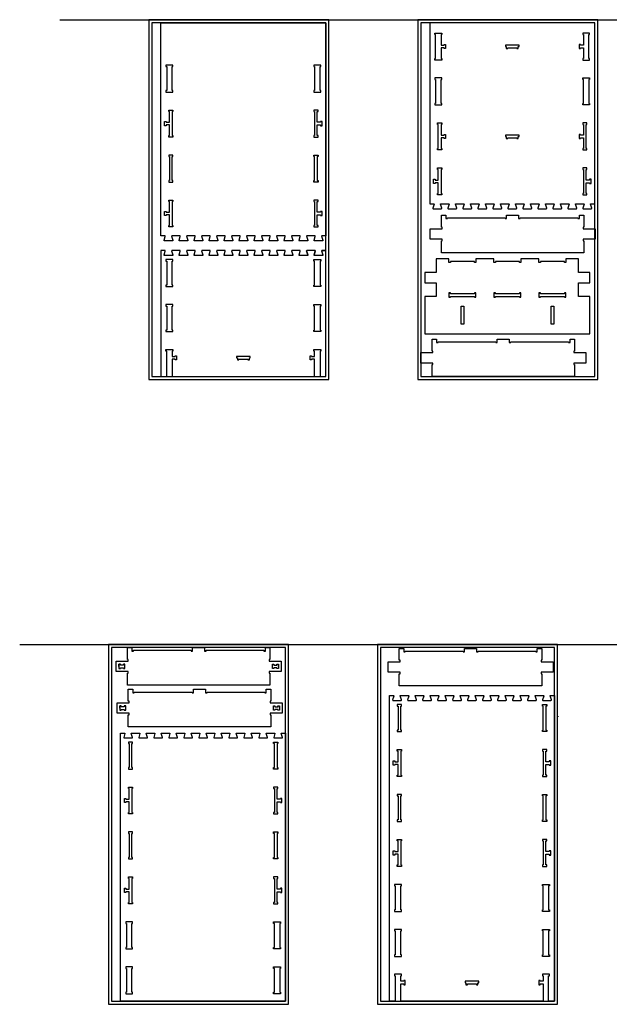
# Model space of a CAD drawing. Header units: inches. Extents: x -1745 to 48028, y -9858 to 20083.
# Tile 1 of 31: x -1745 to 2185, y -7811 to -1241. Entities that reach past the tile are written whole.
import ezdxf

# ---------------------------------------------------------------- set-up
doc = ezdxf.new("R2010")
doc.units = ezdxf.units.IN
doc.header["$MEASUREMENT"] = 0
doc.header["$PDMODE"] = 34
doc.layers.add('6_ANYTOOL_CUTTHROUGH_OUTSI', color=5, linetype='Continuous')

msp = doc.modelspace()

# ---------------------------------------------------------------- linework, layer by layer
for p, q in [((-1476.9, -1241.5), (12862.9, -1241.5)), ((277.6, -1261.5), (295.6, -1261.5)), ((-1745.5, -5410.6), (12594.3, -5410.6)), ((-1084.5, -5555.6), (-1084.5, -5541.6)), ((-1084.5, -5541.6), (-1084.5, -5569.6)), ((-1084.5, -5555.6), (-1084.5, -5569.6)), ((-1044.5, -5569.6), (-1044.5, -5541.6)), ((-60.5, -5569.6), (-60.5, -5541.6)), ((-20.5, -5555.6), (-20.5, -5541.6)), ((-20.5, -5541.6), (-20.5, -5569.6)), ((-20.5, -5555.6), (-20.5, -5569.6)), ((-1078.4, -5833.8), (-1078.4, -5819.8)), ((-1078.4, -5819.8), (-1078.4, -5847.8)), ((-1078.4, -5833.8), (-1078.4, -5847.8)), ((-1038.4, -5847.8), (-1038.4, -5819.8)), ((-54.4, -5847.8), (-54.4, -5819.8)), ((-14.4, -5833.8), (-14.4, -5819.8)), ((-14.4, -5819.8), (-14.4, -5847.8)), ((-14.4, -5833.8), (-14.4, -5847.8)), ((1842.1, -5888.7), (1845.1, -5891.6))]:
    msp.add_line(p, q)
at = {"color": 4}
for points in [[(-884.4, -3641.5), (315.6, -3641.5), (315.6, -1241.5), (-884.4, -1241.5)], [(908.1, -3641.5), (2108.1, -3641.5), (2108.1, -1241.5), (908.1, -1241.5)], [(-864.4, -3621.5), (295.6, -3621.5), (295.6, -1261.5), (-864.4, -1261.5)], [(928.1, -3621.5), (2088.1, -3621.5), (2088.1, -1261.5), (928.1, -1261.5)], [(-1153, -7810.6), (47, -7810.6), (47, -5410.6), (-1153, -5410.6)], [(-1133, -7790.6), (27, -7790.6), (27, -5430.6), (-1133, -5430.6)], [(639.5, -7810.6), (1839.5, -7810.6), (1839.5, -5410.6), (639.5, -5410.6)], [(659.5, -7790.6), (1819.5, -7790.6), (1819.5, -5430.6), (659.5, -5430.6)]]:
    msp.add_lwpolyline(points, close=True, dxfattribs=at)
for points in [[(-804.4, -2683.7), (-804.4, -1423.7), (-804.4, -1261.5), (295.6, -1261.5), (295.6, -1423.7), (295.6, -2683.7), (269.1, -2683.7), (267.5, -2684.1), (266.8, -2685.9), (275, -2712.7), (275.1, -2713.9), (274.6, -2715.1), (272.4, -2716.2), (219.1, -2716.2), (217.9, -2715.9), (216.9, -2715.1), (216.5, -2712.7), (224.5, -2686.6), (224.6, -2685), (223.1, -2683.7), (169.1, -2683.7), (167.5, -2684.1), (166.8, -2685.9), (175, -2712.7), (175.1, -2713.9), (174.6, -2715.1), (173.6, -2715.9), (172.4, -2716.2), (119.1, -2716.2), (117.9, -2715.9), (116.9, -2715.1), (116.4, -2713.9), (116.5, -2712.7), (124.5, -2686.6), (124.6, -2685), (123.1, -2683.7), (69.1, -2683.7), (67.5, -2684.1), (66.8, -2685.9), (75, -2712.7), (75.1, -2713.9), (74.6, -2715.1), (72.4, -2716.2), (19.1, -2716.2), (17.9, -2715.9), (16.9, -2715.1), (16.4, -2713.9), (16.5, -2712.7), (24.5, -2686.6), (24.6, -2685), (23.1, -2683.7), (-30.9, -2683.7), (-32.5, -2684.1), (-33.2, -2685.9), (-25, -2712.7), (-24.9, -2713.9), (-25.4, -2715.1), (-27.6, -2716.2), (-80.9, -2716.2), (-82.1, -2715.9), (-83.1, -2715.1), (-83.5, -2712.7), (-75.5, -2686.6), (-75.4, -2685), (-76.9, -2683.7), (-130.9, -2683.7), (-132.5, -2684.1), (-133.2, -2685.9), (-125, -2712.7), (-124.9, -2713.9), (-125.4, -2715.1), (-127.6, -2716.2), (-180.9, -2716.2), (-182.1, -2715.9), (-183.1, -2715.1), (-183.5, -2712.7), (-175.5, -2686.6), (-175.4, -2685), (-176.9, -2683.7), (-230.9, -2683.7), (-232.5, -2684.1), (-233.2, -2685.9), (-225, -2712.7), (-224.9, -2713.9), (-225.4, -2715.1), (-227.6, -2716.2), (-280.9, -2716.2), (-282.1, -2715.9), (-283.1, -2715.1), (-283.6, -2713.9), (-283.5, -2712.7), (-275.5, -2686.6), (-275.4, -2685), (-276.9, -2683.7), (-304.1, -2683.7), (-330.6, -2683.7), (-332.2, -2684.1), (-333, -2685.9), (-324.8, -2712.7), (-324.7, -2713.9), (-325.2, -2715.1), (-327.4, -2716.2), (-380.6, -2716.2), (-381.9, -2715.9), (-382.9, -2715.1), (-383.3, -2712.7), (-375.2, -2686.6), (-375.1, -2685), (-376.7, -2683.7), (-430.6, -2683.7), (-432.2, -2684.1), (-433, -2685.9), (-424.8, -2712.7), (-424.7, -2713.9), (-425.2, -2715.1), (-426.2, -2715.9), (-427.4, -2716.2), (-480.6, -2716.2), (-481.9, -2715.9), (-482.8, -2715.1), (-483.3, -2713.9), (-483.3, -2712.7), (-475.2, -2686.6), (-475.1, -2685), (-476.7, -2683.7), (-530.6, -2683.7), (-532.2, -2684.1), (-533, -2685.9), (-524.8, -2712.7), (-524.7, -2713.9), (-525.2, -2715.1), (-527.4, -2716.2), (-580.6, -2716.2), (-581.9, -2715.9), (-582.8, -2715.1), (-583.3, -2713.9), (-583.3, -2712.7), (-575.2, -2686.6), (-575.1, -2685), (-576.7, -2683.7), (-630.6, -2683.7), (-632.2, -2684.1), (-633, -2685.9), (-624.8, -2712.7), (-624.7, -2713.9), (-625.2, -2715.1), (-627.4, -2716.2), (-680.6, -2716.2), (-681.9, -2715.9), (-682.8, -2715.1), (-683.3, -2712.7), (-675.2, -2686.6), (-675.1, -2685), (-676.7, -2683.7), (-730.6, -2683.7), (-732.2, -2684.1), (-733, -2685.9), (-724.8, -2712.7), (-724.7, -2713.9), (-725.2, -2715.1), (-727.4, -2716.2), (-780.6, -2716.2), (-781.9, -2715.9), (-782.8, -2715.1), (-783.3, -2712.7), (-775.2, -2686.6), (-775.1, -2685), (-776.7, -2683.7)], [(1083.1, -1410.5), (1083.1, -1405.5), (1093.1, -1405.5), (1093.1, -1433.5), (1083.1, -1433.5), (1083.1, -1428.5), (1063.1, -1428.5), (1063.1, -1499.5), (1068.1, -1499.5), (1068.1, -1509.5), (1022.1, -1509.5), (1022.1, -1499.5), (1027.1, -1499.5), (1027.1, -1339.5), (1022.1, -1339.5), (1022.1, -1329.5), (1068.1, -1329.5), (1068.1, -1339.5), (1063.1, -1339.5), (1063.1, -1410.5)], [(1993.1, -1410.5), (1993.1, -1405.5), (1983.1, -1405.5), (1983.1, -1433.5), (1993.1, -1433.5), (1993.1, -1428.5), (2013.1, -1428.5), (2013.1, -1499.5), (2008.1, -1499.5), (2008.1, -1509.5), (2054.1, -1509.5), (2054.1, -1499.5), (2049.1, -1499.5), (2049.1, -1339.5), (2054.1, -1339.5), (2054.1, -1329.5), (2008.1, -1329.5), (2008.1, -1339.5), (2013.1, -1339.5), (2013.1, -1410.5)], [(1493.1, -1420.5), (1498.1, -1420.5), (1498.1, -1433.5), (1508.1, -1433.5), (1508.1, -1428.5), (1568.1, -1428.5), (1568.1, -1433.5), (1578.1, -1433.5), (1578.1, -1420.5), (1583.1, -1420.5), (1583.1, -1410.5), (1493.1, -1410.5)], [(-724.4, -1723.7), (-724.4, -1713.7), (-729.4, -1713.7), (-729.4, -1553.7), (-724.4, -1553.7), (-724.4, -1543.7), (-770.4, -1543.7), (-770.4, -1553.7), (-765.4, -1553.7), (-765.4, -1713.7), (-770.4, -1713.7), (-770.4, -1723.7)], [(261.6, -1723.7), (261.6, -1713.7), (256.6, -1713.7), (256.6, -1553.7), (261.6, -1553.7), (261.6, -1543.7), (215.6, -1543.7), (215.6, -1553.7), (220.6, -1553.7), (220.6, -1713.7), (215.6, -1713.7), (215.6, -1723.7)], [(1022.1, -1799.5), (1022.1, -1809.5), (1068.1, -1809.5), (1068.1, -1799.5), (1063.1, -1799.5), (1063.1, -1639.5), (1068.1, -1639.5), (1068.1, -1629.5), (1022.1, -1629.5), (1022.1, -1639.5), (1027.1, -1639.5), (1027.1, -1799.5)], [(2054.1, -1799.5), (2054.1, -1809.5), (2008.1, -1809.5), (2008.1, -1799.5), (2013.1, -1799.5), (2013.1, -1639.5), (2008.1, -1639.5), (2008.1, -1629.5), (2054.1, -1629.5), (2054.1, -1639.5), (2049.1, -1639.5), (2049.1, -1799.5)], [(-752.4, -1853.7), (-752.4, -1843.7), (-724.4, -1843.7), (-724.4, -1853.7), (-729.4, -1853.7), (-729.4, -2013.7), (-724.4, -2013.7), (-724.4, -2023.7), (-752.4, -2023.7), (-752.4, -2013.7), (-747.4, -2013.7), (-747.4, -1942.7), (-769.4, -1942.7), (-769.4, -1947.7), (-779.4, -1947.7), (-779.4, -1919.7), (-769.4, -1919.7), (-769.4, -1924.7), (-747.4, -1924.7), (-747.4, -1853.7)], [(243.6, -1853.7), (243.6, -1843.7), (215.6, -1843.7), (215.6, -1853.7), (220.6, -1853.7), (220.6, -2013.7), (215.6, -2013.7), (215.6, -2023.7), (243.6, -2023.7), (243.6, -2013.7), (238.6, -2013.7), (238.6, -1942.7), (260.6, -1942.7), (260.6, -1947.7), (270.6, -1947.7), (270.6, -1919.7), (260.6, -1919.7), (260.6, -1924.7), (238.6, -1924.7), (238.6, -1853.7)], [(1083.1, -2010.5), (1083.1, -2005.5), (1093.1, -2005.5), (1093.1, -2033.5), (1083.1, -2033.5), (1083.1, -2028.5), (1063.1, -2028.5), (1063.1, -2099.5), (1068.1, -2099.5), (1068.1, -2109.5), (1040.1, -2109.5), (1040.1, -2099.5), (1045.1, -2099.5), (1045.1, -1939.5), (1040.1, -1939.5), (1040.1, -1929.5), (1068.1, -1929.5), (1068.1, -1939.5), (1063.1, -1939.5), (1063.1, -2010.5)], [(1993.1, -2010.5), (1993.1, -2005.5), (1983.1, -2005.5), (1983.1, -2033.5), (1993.1, -2033.5), (1993.1, -2028.5), (2013.1, -2028.5), (2013.1, -2099.5), (2008.1, -2099.5), (2008.1, -2109.5), (2036.1, -2109.5), (2036.1, -2099.5), (2031.1, -2099.5), (2031.1, -1939.5), (2036.1, -1939.5), (2036.1, -1929.5), (2008.1, -1929.5), (2008.1, -1939.5), (2013.1, -1939.5), (2013.1, -2010.5)], [(1493.1, -2020.5), (1498.1, -2020.5), (1498.1, -2033.5), (1508.1, -2033.5), (1508.1, -2028.5), (1568.1, -2028.5), (1568.1, -2033.5), (1578.1, -2033.5), (1578.1, -2020.5), (1583.1, -2020.5), (1583.1, -2010.5), (1493.1, -2010.5)], [(-752.4, -2323.7), (-724.4, -2323.7), (-724.4, -2313.7), (-729.4, -2313.7), (-729.4, -2153.7), (-724.4, -2153.7), (-724.4, -2143.7), (-752.4, -2143.7), (-752.4, -2153.7), (-747.4, -2153.7), (-747.4, -2313.7), (-752.4, -2313.7)], [(243.6, -2323.7), (215.6, -2323.7), (215.6, -2313.7), (220.6, -2313.7), (220.6, -2153.7), (215.6, -2153.7), (215.6, -2143.7), (243.6, -2143.7), (243.6, -2153.7), (238.6, -2153.7), (238.6, -2313.7), (243.6, -2313.7)], [(1045.1, -2310.5), (1045.1, -2239.5), (1040.1, -2239.5), (1040.1, -2229.5), (1068.1, -2229.5), (1068.1, -2239.5), (1063.1, -2239.5), (1063.1, -2399.5), (1068.1, -2399.5), (1068.1, -2409.5), (1040.1, -2409.5), (1040.1, -2399.5), (1045.1, -2399.5), (1045.1, -2328.5), (1023.1, -2328.5), (1023.1, -2333.5), (1013.1, -2333.5), (1013.1, -2305.5), (1023.1, -2305.5), (1023.1, -2310.5)], [(2031.1, -2310.5), (2031.1, -2239.5), (2036.1, -2239.5), (2036.1, -2229.5), (2008.1, -2229.5), (2008.1, -2239.5), (2013.1, -2239.5), (2013.1, -2399.5), (2008.1, -2399.5), (2008.1, -2409.5), (2036.1, -2409.5), (2036.1, -2399.5), (2031.1, -2399.5), (2031.1, -2328.5), (2053.1, -2328.5), (2053.1, -2333.5), (2063.1, -2333.5), (2063.1, -2305.5), (2053.1, -2305.5), (2053.1, -2310.5)], [(-752.4, -2453.7), (-752.4, -2443.7), (-724.4, -2443.7), (-724.4, -2453.7), (-729.4, -2453.7), (-729.4, -2613.7), (-724.4, -2613.7), (-724.4, -2623.7), (-752.4, -2623.7), (-752.4, -2613.7), (-747.4, -2613.7), (-747.4, -2542.7), (-769.4, -2542.7), (-769.4, -2547.7), (-779.4, -2547.7), (-779.4, -2519.7), (-769.4, -2519.7), (-769.4, -2524.7), (-747.4, -2524.7), (-747.4, -2453.7)], [(243.6, -2453.7), (243.6, -2443.7), (215.6, -2443.7), (215.6, -2453.7), (220.6, -2453.7), (220.6, -2613.7), (215.6, -2613.7), (215.6, -2623.7), (243.6, -2623.7), (243.6, -2613.7), (238.6, -2613.7), (238.6, -2542.7), (260.6, -2542.7), (260.6, -2547.7), (270.6, -2547.7), (270.6, -2519.7), (260.6, -2519.7), (260.6, -2524.7), (238.6, -2524.7), (238.6, -2453.7)], [(1070.3, -2625.1), (1065.3, -2625.1), (1065.3, -2545.1), (1095.3, -2545.1), (1095.3, -2568.1), (1105.3, -2568.1), (1105.3, -2563.1), (1490.3, -2563.1), (1490.3, -2568.1), (1500.3, -2568.1), (1500.3, -2545.1), (1580.3, -2545.1), (1580.3, -2568.1), (1590.3, -2568.1), (1590.3, -2563.1), (1975.3, -2563.1), (1975.3, -2568.1), (1985.3, -2568.1), (1985.3, -2545.1), (2015.3, -2545.1), (2015.3, -2625.1), (2010.3, -2625.1), (2010.3, -2635.1), (2015.3, -2635.1), (2090.3, -2635.1), (2090.3, -2705.1), (2015.3, -2705.1), (2010.3, -2705.1), (2010.3, -2715.1), (2015.3, -2715.1), (2015.3, -2795.1), (1065.3, -2795.1), (1065.3, -2715.1), (1070.3, -2715.1), (1070.3, -2705.1), (1065.3, -2705.1), (990.3, -2705.1), (990.3, -2635.1), (1065.3, -2635.1), (1070.3, -2635.1)], [(175.1, -2811.7), (174.6, -2812.9), (173.6, -2813.7), (172.4, -2814), (119.1, -2814), (117.9, -2813.7), (116.9, -2812.9), (116.4, -2811.7), (116.5, -2810.5), (124.5, -2784.4), (124.6, -2782.8), (123.1, -2781.5), (69.1, -2781.5), (67.5, -2781.9), (66.8, -2783.7), (75, -2810.5), (75.1, -2811.7), (74.6, -2812.9), (72.4, -2814), (19.1, -2814), (17.9, -2813.7), (16.9, -2812.9), (16.4, -2811.7), (16.5, -2810.5), (24.5, -2784.4), (24.6, -2782.8), (23.1, -2781.5), (-30.9, -2781.5), (-32.5, -2781.9), (-33.2, -2783.7), (-25, -2810.5), (-24.9, -2811.7), (-25.4, -2812.9), (-27.6, -2814), (-80.9, -2814), (-82.1, -2813.7), (-83.1, -2812.9), (-83.5, -2810.5), (-75.5, -2784.4), (-75.4, -2782.8), (-76.9, -2781.5), (-130.9, -2781.5), (-132.5, -2781.9), (-133.2, -2783.7), (-125, -2810.5), (-124.9, -2811.7), (-125.4, -2812.9), (-127.6, -2814), (-180.9, -2814), (-182.1, -2813.7), (-183.1, -2812.9), (-183.5, -2810.5), (-175.5, -2784.4), (-175.4, -2782.8), (-176.9, -2781.5), (-230.9, -2781.5), (-232.5, -2781.9), (-233.2, -2783.7), (-225, -2810.5), (-224.9, -2811.7), (-225.4, -2812.9), (-227.6, -2814), (-280.9, -2814), (-282.1, -2813.7), (-283.1, -2812.9), (-283.6, -2811.7), (-283.5, -2810.5), (-275.5, -2784.4), (-275.4, -2782.8), (-276.9, -2781.5), (-304.1, -2781.5), (-330.6, -2781.5), (-332.2, -2781.9), (-333, -2783.7), (-324.8, -2810.5), (-324.7, -2811.7), (-325.2, -2812.9), (-327.4, -2814), (-380.6, -2814), (-381.9, -2813.7), (-382.9, -2812.9), (-383.3, -2810.5), (-375.2, -2784.4), (-375.1, -2782.8), (-376.7, -2781.5), (-430.6, -2781.5), (-432.2, -2781.9), (-433, -2783.7), (-424.8, -2810.5), (-424.7, -2811.7), (-425.2, -2812.9), (-426.2, -2813.7), (-427.4, -2814), (-480.6, -2814), (-481.9, -2813.7), (-482.8, -2812.9), (-483.3, -2811.7), (-483.3, -2810.5), (-475.2, -2784.4), (-475.1, -2782.8), (-476.7, -2781.5), (-530.6, -2781.5), (-532.2, -2781.9), (-533, -2783.7), (-524.8, -2810.5), (-524.7, -2811.7), (-525.2, -2812.9), (-527.4, -2814), (-580.6, -2814), (-581.9, -2813.7), (-582.8, -2812.9), (-583.3, -2811.7), (-583.3, -2810.5), (-575.2, -2784.4), (-575.1, -2782.8), (-576.7, -2781.5), (-630.6, -2781.5), (-632.2, -2781.9), (-633, -2783.7), (-624.8, -2810.5), (-624.7, -2811.7), (-625.2, -2812.9), (-627.4, -2814), (-680.6, -2814), (-681.9, -2813.7), (-682.8, -2812.9), (-683.3, -2810.5), (-675.2, -2784.4), (-675.1, -2782.8), (-676.7, -2781.5), (-730.6, -2781.5), (-732.2, -2781.9), (-733, -2783.7), (-724.8, -2810.5), (-724.7, -2811.7), (-725.2, -2812.9), (-727.4, -2814), (-780.6, -2814), (-781.9, -2813.7), (-782.8, -2812.9), (-783.3, -2810.5), (-775.2, -2784.4), (-775.1, -2782.8), (-776.7, -2781.5), (-804.4, -2781.5), (-804.4, -3081.5), (-804.4, -3621.5), (-765.4, -3621.5), (-765.4, -3451.5), (-770.4, -3451.5), (-770.4, -3441.5), (-724.4, -3441.5), (-724.4, -3451.5), (-729.4, -3451.5), (-729.4, -3487.5), (-709.4, -3487.5), (-709.4, -3482.5), (-699.4, -3482.5), (-699.4, -3510.5), (-709.4, -3510.5), (-709.4, -3505.5), (-729.4, -3505.5), (-729.4, -3621.5), (220.6, -3621.5), (220.6, -3505.5), (200.6, -3505.5), (200.6, -3510.5), (190.6, -3510.5), (190.6, -3482.5), (200.6, -3482.5), (200.6, -3487.5), (220.6, -3487.5), (220.6, -3451.5), (215.6, -3451.5), (215.6, -3441.5), (261.6, -3441.5), (261.6, -3451.5), (256.6, -3451.5), (256.6, -3621.5), (295.6, -3621.5), (295.6, -3081.5), (295.6, -3021.5), (295.6, -2841.5), (295.6, -2781.5), (269.1, -2781.5), (295.6, -2781.5), (269.1, -2781.5), (267.5, -2781.9), (269.1, -2781.5), (267.5, -2781.9), (266.8, -2783.7), (267.5, -2781.9), (266.8, -2783.7), (275, -2810.5), (275.1, -2811.7), (274.6, -2812.9), (272.4, -2814), (219.1, -2814), (217.9, -2813.7), (216.9, -2812.9), (216.5, -2810.5), (224.5, -2784.4), (216.5, -2810.5), (224.5, -2784.4), (224.6, -2782.8), (224.5, -2784.4), (224.6, -2782.8), (223.1, -2781.5), (224.6, -2782.8), (223.1, -2781.5), (169.1, -2781.5), (167.5, -2781.9), (169.1, -2781.5), (167.5, -2781.9), (166.8, -2783.7), (167.5, -2781.9), (166.8, -2783.7), (175, -2810.5), (166.8, -2783.7), (175, -2810.5)], [(-724.4, -3021.5), (-724.4, -3011.5), (-729.4, -3011.5), (-729.4, -2851.5), (-724.4, -2851.5), (-724.4, -2841.5), (-770.4, -2841.5), (-770.4, -2851.5), (-765.4, -2851.5), (-765.4, -3011.5), (-770.4, -3011.5), (-770.4, -3021.5)], [(215.6, -3021.5), (215.6, -3011.5), (220.6, -3011.5), (220.6, -2851.5), (215.6, -2851.5), (215.6, -2841.5), (261.6, -2841.5), (261.6, -2851.5), (256.6, -2851.5), (256.6, -3011.5), (261.6, -3011.5), (261.6, -3021.5)], [(1115.7, -3092.1), (1125.7, -3092.1), (1125.7, -3087.1), (1285.7, -3087.1), (1285.7, -3092.1), (1295.7, -3092.1), (1295.7, -3064.1), (1285.7, -3064.1), (1285.7, -3069.1), (1125.7, -3069.1), (1125.7, -3064.1), (1115.7, -3064.1)], [(1415.7, -3092.1), (1425.7, -3092.1), (1425.7, -3087.1), (1585.7, -3087.1), (1585.7, -3092.1), (1595.7, -3092.1), (1595.7, -3064.1), (1585.7, -3064.1), (1585.7, -3069.1), (1425.7, -3069.1), (1425.7, -3064.1), (1415.7, -3064.1)], [(1715.7, -3092.1), (1725.7, -3092.1), (1725.7, -3087.1), (1885.7, -3087.1), (1885.7, -3092.1), (1895.7, -3092.1), (1895.7, -3064.1), (1885.7, -3064.1), (1885.7, -3069.1), (1725.7, -3069.1), (1725.7, -3064.1), (1715.7, -3064.1)], [(-724.4, -3321.5), (-724.4, -3311.5), (-729.4, -3311.5), (-729.4, -3151.5), (-724.4, -3151.5), (-724.4, -3141.5), (-770.4, -3141.5), (-770.4, -3151.5), (-765.4, -3151.5), (-765.4, -3311.5), (-770.4, -3311.5), (-770.4, -3321.5)], [(215.6, -3321.5), (215.6, -3311.5), (220.6, -3311.5), (220.6, -3151.5), (215.6, -3151.5), (215.6, -3141.5), (261.6, -3141.5), (261.6, -3151.5), (256.6, -3151.5), (256.6, -3311.5), (261.6, -3311.5), (261.6, -3321.5)], [(1214.7, -3152.1), (1214.7, -3272.1), (1196.7, -3272.1), (1196.7, -3152.1)], [(1814.7, -3152.1), (1814.7, -3272.1), (1796.7, -3272.1), (1796.7, -3152.1)], [(1008.1, -3451.5), (1003.1, -3451.5), (1003.1, -3371.5), (1033.1, -3371.5), (1033.1, -3394.5), (1043.1, -3394.5), (1043.1, -3389.5), (1428.1, -3389.5), (1428.1, -3394.5), (1438.1, -3394.5), (1438.1, -3371.5), (1518.1, -3371.5), (1518.1, -3394.5), (1528.1, -3394.5), (1528.1, -3389.5), (1913.1, -3389.5), (1913.1, -3394.5), (1923.1, -3394.5), (1923.1, -3371.5), (1953.1, -3371.5), (1953.1, -3451.5), (1948.1, -3451.5), (1948.1, -3461.5), (1953.1, -3461.5), (2028.1, -3461.5), (2028.1, -3531.5), (1953.1, -3531.5), (1948.1, -3531.5), (1948.1, -3541.5), (1953.1, -3541.5), (1953.1, -3621.5), (1003.1, -3621.5), (1003.1, -3541.5), (1008.1, -3541.5), (1008.1, -3531.5), (1003.1, -3531.5), (928.1, -3531.5), (928.1, -3461.5), (1003.1, -3461.5), (1008.1, -3461.5)], [(-294.4, -3510.5), (-284.4, -3510.5), (-284.4, -3505.5), (-224.4, -3505.5), (-224.4, -3510.5), (-214.4, -3510.5), (-214.4, -3497.5), (-209.4, -3497.5), (-209.4, -3487.5), (-299.4, -3487.5), (-299.4, -3497.5), (-294.4, -3497.5)], [(-1022.5, -5510.6), (-1027.5, -5510.6), (-1027.5, -5430.6), (-997.5, -5430.6), (-997.5, -5453.6), (-987.5, -5453.6), (-987.5, -5448.6), (-602.5, -5448.6), (-602.5, -5453.6), (-592.5, -5453.6), (-592.5, -5430.6), (-512.5, -5430.6), (-512.5, -5453.6), (-502.5, -5453.6), (-502.5, -5448.6), (-117.5, -5448.6), (-117.5, -5453.6), (-107.5, -5453.6), (-107.5, -5430.6), (-77.5, -5430.6), (-77.5, -5510.6), (-82.5, -5510.6), (-82.5, -5520.6), (-77.5, -5520.6), (-2.5, -5520.6), (-2.5, -5590.6), (-77.5, -5590.6), (-82.5, -5590.6), (-82.5, -5600.6), (-77.5, -5600.6), (-77.5, -5680.6), (-1027.5, -5680.6), (-1027.5, -5600.6), (-1022.5, -5600.6), (-1022.5, -5590.6), (-1027.5, -5590.6), (-1102.5, -5590.6), (-1102.5, -5520.6), (-1027.5, -5520.6), (-1022.5, -5520.6)], [(790.1, -5515.3), (785.1, -5515.3), (785.1, -5435.3), (815.1, -5435.3), (815.1, -5458.3), (825.1, -5458.3), (825.1, -5453.3), (1210.1, -5453.3), (1210.1, -5458.3), (1220.1, -5458.3), (1220.1, -5435.3), (1300.1, -5435.3), (1300.1, -5458.3), (1310.1, -5458.3), (1310.1, -5453.3), (1695.1, -5453.3), (1695.1, -5458.3), (1705.1, -5458.3), (1705.1, -5435.3), (1735.1, -5435.3), (1735.1, -5515.3), (1730.1, -5515.3), (1730.1, -5525.3), (1735.1, -5525.3), (1810.1, -5525.3), (1810.1, -5595.3), (1735.1, -5595.3), (1730.1, -5595.3), (1730.1, -5605.3), (1735.1, -5605.3), (1735.1, -5685.3), (785.1, -5685.3), (785.1, -5605.3), (790.1, -5605.3), (790.1, -5595.3), (785.1, -5595.3), (710.1, -5595.3), (710.1, -5525.3), (785.1, -5525.3), (790.1, -5525.3)], [(-1074.5, -5569.6), (-1074.5, -5564.6), (-1054.5, -5564.6), (-1054.5, -5569.6), (-1044.5, -5569.6), (-1044.5, -5541.6), (-1054.5, -5541.6), (-1054.5, -5546.6), (-1074.5, -5546.6), (-1074.5, -5541.6), (-1084.5, -5541.6), (-1084.5, -5569.6)], [(-30.5, -5569.6), (-30.5, -5564.6), (-50.5, -5564.6), (-50.5, -5569.6), (-60.5, -5569.6), (-60.5, -5541.6), (-50.5, -5541.6), (-50.5, -5546.6), (-30.5, -5546.6), (-30.5, -5541.6), (-20.5, -5541.6), (-20.5, -5569.6)], [(-1016.4, -5788.8), (-1021.4, -5788.8), (-1021.4, -5708.8), (-991.4, -5708.8), (-991.4, -5731.8), (-981.4, -5731.8), (-981.4, -5726.8), (-596.4, -5726.8), (-596.4, -5731.8), (-586.4, -5731.8), (-586.4, -5708.8), (-506.4, -5708.8), (-506.4, -5731.8), (-496.4, -5731.8), (-496.4, -5726.8), (-111.4, -5726.8), (-111.4, -5731.8), (-101.4, -5731.8), (-101.4, -5708.8), (-71.4, -5708.8), (-71.4, -5788.8), (-76.4, -5788.8), (-76.4, -5798.8), (-71.4, -5798.8), (3.6, -5798.8), (3.6, -5868.8), (-71.4, -5868.8), (-76.4, -5868.8), (-76.4, -5878.8), (-71.4, -5878.8), (-71.4, -5958.8), (-1021.4, -5958.8), (-1021.4, -5878.8), (-1016.4, -5878.8), (-1016.4, -5868.8), (-1021.4, -5868.8), (-1096.4, -5868.8), (-1096.4, -5798.8), (-1021.4, -5798.8), (-1016.4, -5798.8)], [(-1068.4, -5847.8), (-1068.4, -5842.8), (-1048.4, -5842.8), (-1048.4, -5847.8), (-1038.4, -5847.8), (-1038.4, -5819.8), (-1048.4, -5819.8), (-1048.4, -5824.8), (-1068.4, -5824.8), (-1068.4, -5819.8), (-1078.4, -5819.8), (-1078.4, -5847.8)], [(-24.4, -5847.8), (-24.4, -5842.8), (-44.4, -5842.8), (-44.4, -5847.8), (-54.4, -5847.8), (-54.4, -5819.8), (-44.4, -5819.8), (-44.4, -5824.8), (-24.4, -5824.8), (-24.4, -5819.8), (-14.4, -5819.8), (-14.4, -5847.8)], [(771.5, -5990.6), (799.5, -5990.6), (799.5, -5980.6), (794.5, -5980.6), (794.5, -5820.6), (799.5, -5820.6), (799.5, -5810.6), (771.5, -5810.6), (771.5, -5820.6), (776.5, -5820.6), (776.5, -5980.6), (771.5, -5980.6)], [(1767.5, -5990.6), (1739.5, -5990.6), (1739.5, -5980.6), (1744.5, -5980.6), (1744.5, -5820.6), (1739.5, -5820.6), (1739.5, -5810.6), (1767.5, -5810.6), (1767.5, -5820.6), (1762.5, -5820.6), (1762.5, -5980.6), (1767.5, -5980.6)], [(-1021, -6230.6), (-1021, -6240.6), (-993, -6240.6), (-993, -6230.6), (-998, -6230.6), (-998, -6070.6), (-993, -6070.6), (-993, -6060.6), (-1021, -6060.6), (-1021, -6070.6), (-1016, -6070.6), (-1016, -6230.6)], [(-25, -6230.6), (-25, -6240.6), (-53, -6240.6), (-53, -6230.6), (-48, -6230.6), (-48, -6070.6), (-53, -6070.6), (-53, -6060.6), (-25, -6060.6), (-25, -6070.6), (-30, -6070.6), (-30, -6230.6)], [(771.5, -6120.6), (771.5, -6110.6), (799.5, -6110.6), (799.5, -6120.6), (794.5, -6120.6), (794.5, -6280.6), (799.5, -6280.6), (799.5, -6290.6), (771.5, -6290.6), (771.5, -6280.6), (776.5, -6280.6), (776.5, -6209.6), (754.5, -6209.6), (754.5, -6214.6), (744.5, -6214.6), (744.5, -6186.6), (754.5, -6186.6), (754.5, -6191.6), (776.5, -6191.6), (776.5, -6120.6)], [(1767.5, -6120.6), (1767.5, -6110.6), (1739.5, -6110.6), (1739.5, -6120.6), (1744.5, -6120.6), (1744.5, -6280.6), (1739.5, -6280.6), (1739.5, -6290.6), (1767.5, -6290.6), (1767.5, -6280.6), (1762.5, -6280.6), (1762.5, -6209.6), (1784.5, -6209.6), (1784.5, -6214.6), (1794.5, -6214.6), (1794.5, -6186.6), (1784.5, -6186.6), (1784.5, -6191.6), (1762.5, -6191.6), (1762.5, -6120.6)], [(-1016, -6370.6), (-1021, -6370.6), (-1021, -6360.6), (-993, -6360.6), (-993, -6370.6), (-998, -6370.6), (-998, -6530.6), (-993, -6530.6), (-993, -6540.6), (-1021, -6540.6), (-1021, -6530.6), (-1016, -6530.6), (-1016, -6459.6), (-1038, -6459.6), (-1038, -6464.6), (-1048, -6464.6), (-1048, -6436.6), (-1038, -6436.6), (-1038, -6441.6), (-1016, -6441.6)], [(-30, -6370.6), (-25, -6370.6), (-25, -6360.6), (-53, -6360.6), (-53, -6370.6), (-48, -6370.6), (-48, -6530.6), (-53, -6530.6), (-53, -6540.6), (-25, -6540.6), (-25, -6530.6), (-30, -6530.6), (-30, -6459.6), (-8, -6459.6), (-8, -6464.6), (2, -6464.6), (2, -6436.6), (-8, -6436.6), (-8, -6441.6), (-30, -6441.6)], [(771.5, -6590.6), (799.5, -6590.6), (799.5, -6580.6), (794.5, -6580.6), (794.5, -6420.6), (799.5, -6420.6), (799.5, -6410.6), (771.5, -6410.6), (771.5, -6420.6), (776.5, -6420.6), (776.5, -6580.6), (771.5, -6580.6)], [(1767.5, -6590.6), (1739.5, -6590.6), (1739.5, -6580.6), (1744.5, -6580.6), (1744.5, -6420.6), (1739.5, -6420.6), (1739.5, -6410.6), (1767.5, -6410.6), (1767.5, -6420.6), (1762.5, -6420.6), (1762.5, -6580.6), (1767.5, -6580.6)], [(-1021, -6830.6), (-1021, -6840.6), (-993, -6840.6), (-993, -6830.6), (-998, -6830.6), (-998, -6670.6), (-993, -6670.6), (-993, -6660.6), (-1021, -6660.6), (-1021, -6670.6), (-1016, -6670.6), (-1016, -6830.6)], [(-25, -6830.6), (-25, -6840.6), (-53, -6840.6), (-53, -6830.6), (-48, -6830.6), (-48, -6670.6), (-53, -6670.6), (-53, -6660.6), (-25, -6660.6), (-25, -6670.6), (-30, -6670.6), (-30, -6830.6)], [(771.5, -6720.6), (771.5, -6710.6), (799.5, -6710.6), (799.5, -6720.6), (794.5, -6720.6), (794.5, -6880.6), (799.5, -6880.6), (799.5, -6890.6), (771.5, -6890.6), (771.5, -6880.6), (776.5, -6880.6), (776.5, -6809.6), (754.5, -6809.6), (754.5, -6814.6), (744.5, -6814.6), (744.5, -6786.6), (754.5, -6786.6), (754.5, -6791.6), (776.5, -6791.6), (776.5, -6720.6)], [(1767.5, -6720.6), (1767.5, -6710.6), (1739.5, -6710.6), (1739.5, -6720.6), (1744.5, -6720.6), (1744.5, -6880.6), (1739.5, -6880.6), (1739.5, -6890.6), (1767.5, -6890.6), (1767.5, -6880.6), (1762.5, -6880.6), (1762.5, -6809.6), (1784.5, -6809.6), (1784.5, -6814.6), (1794.5, -6814.6), (1794.5, -6786.6), (1784.5, -6786.6), (1784.5, -6791.6), (1762.5, -6791.6), (1762.5, -6720.6)], [(-1016, -6970.6), (-1021, -6970.6), (-1021, -6960.6), (-993, -6960.6), (-993, -6970.6), (-998, -6970.6), (-998, -7130.6), (-993, -7130.6), (-993, -7140.6), (-1021, -7140.6), (-1021, -7130.6), (-1016, -7130.6), (-1016, -7059.6), (-1038, -7059.6), (-1038, -7064.6), (-1048, -7064.6), (-1048, -7036.6), (-1038, -7036.6), (-1038, -7041.6), (-1016, -7041.6)], [(-30, -6970.6), (-25, -6970.6), (-25, -6960.6), (-53, -6960.6), (-53, -6970.6), (-48, -6970.6), (-48, -7130.6), (-53, -7130.6), (-53, -7140.6), (-25, -7140.6), (-25, -7130.6), (-30, -7130.6), (-30, -7059.6), (-8, -7059.6), (-8, -7064.6), (2, -7064.6), (2, -7036.6), (-8, -7036.6), (-8, -7041.6), (-30, -7041.6)], [(799.5, -7190.6), (799.5, -7180.6), (794.5, -7180.6), (794.5, -7020.6), (799.5, -7020.6), (799.5, -7010.6), (753.5, -7010.6), (753.5, -7020.6), (758.5, -7020.6), (758.5, -7180.6), (753.5, -7180.6), (753.5, -7190.6)], [(1739.5, -7190.6), (1739.5, -7180.6), (1744.5, -7180.6), (1744.5, -7020.6), (1739.5, -7020.6), (1739.5, -7010.6), (1785.5, -7010.6), (1785.5, -7020.6), (1780.5, -7020.6), (1780.5, -7180.6), (1785.5, -7180.6), (1785.5, -7190.6)], [(-1039, -7440.6), (-993, -7440.6), (-993, -7430.6), (-998, -7430.6), (-998, -7270.6), (-993, -7270.6), (-993, -7260.6), (-1039, -7260.6), (-1039, -7270.6), (-1034, -7270.6), (-1034, -7430.6), (-1039, -7430.6)], [(-7, -7440.6), (-53, -7440.6), (-53, -7430.6), (-48, -7430.6), (-48, -7270.6), (-53, -7270.6), (-53, -7260.6), (-7, -7260.6), (-7, -7270.6), (-12, -7270.6), (-12, -7430.6), (-7, -7430.6)], [(799.5, -7490.6), (799.5, -7480.6), (794.5, -7480.6), (794.5, -7320.6), (799.5, -7320.6), (799.5, -7310.6), (753.5, -7310.6), (753.5, -7320.6), (758.5, -7320.6), (758.5, -7480.6), (753.5, -7480.6), (753.5, -7490.6)], [(1739.5, -7490.6), (1739.5, -7480.6), (1744.5, -7480.6), (1744.5, -7320.6), (1739.5, -7320.6), (1739.5, -7310.6), (1785.5, -7310.6), (1785.5, -7320.6), (1780.5, -7320.6), (1780.5, -7480.6), (1785.5, -7480.6), (1785.5, -7490.6)], [(-1039, -7740.6), (-993, -7740.6), (-993, -7730.6), (-998, -7730.6), (-998, -7570.6), (-993, -7570.6), (-993, -7560.6), (-1039, -7560.6), (-1039, -7570.6), (-1034, -7570.6), (-1034, -7730.6), (-1039, -7730.6)], [(-7, -7740.6), (-53, -7740.6), (-53, -7730.6), (-48, -7730.6), (-48, -7570.6), (-53, -7570.6), (-53, -7560.6), (-7, -7560.6), (-7, -7570.6), (-12, -7570.6), (-12, -7730.6), (-7, -7730.6)], [(1229.5, -7666.6), (1229.5, -7679.6), (1239.5, -7679.6), (1239.5, -7674.6), (1299.5, -7674.6), (1299.5, -7679.6), (1309.5, -7679.6), (1309.5, -7666.6), (1314.5, -7666.6), (1314.5, -7656.6), (1224.5, -7656.6), (1224.5, -7666.6)]]:
    msp.add_lwpolyline(points, close=True)
msp.add_lwpolyline([(1030.7, -3087.1), (955.7, -3087.1), (955.7, -3319.1), (955.7, -3337.1), (1030.7, -3337.1), (1980.7, -3337.1), (2055.7, -3337.1), (2055.7, -3319.1), (2055.7, -3087.1), (1980.7, -3087.1), (1980.7, -2997.1), (2055.7, -2997.1), (2055.7, -2927.1), (1980.7, -2927.1), (1980.7, -2837.1), (1895.7, -2837.1), (1895.7, -2860.1), (1885.7, -2860.1), (1885.7, -2855.1), (1725.7, -2855.1), (1725.7, -2860.1), (1715.7, -2860.1), (1715.7, -2837.1), (1595.7, -2837.1), (1595.7, -2860.1), (1585.7, -2860.1), (1585.7, -2855.1), (1425.7, -2855.1), (1425.7, -2860.1), (1415.7, -2860.1), (1415.7, -2837.1), (1295.7, -2837.1), (1295.7, -2860.1), (1285.7, -2860.1), (1285.7, -2855.1), (1125.7, -2855.1), (1125.7, -2860.1), (1115.7, -2860.1), (1115.7, -2837.1), (1030.7, -2837.1), (1030.7, -2927.1), (955.7, -2927.1), (955.7, -2997.1), (1030.7, -2997.1), (1030.7, -3087.1)])
for p in [(315.6, -1241.5), (2108.1, -1241.5), (47, -5410.6), (1839.5, -5410.6)]:
    msp.add_point(p)
at = {"layer": '6_ANYTOOL_CUTTHROUGH_OUTSI', "color": 0}
msp.add_line((295.6, -3621.5), (295.6, -3441.5), dxfattribs=at)
for points in [[(1517, -2472.4), (1509, -2498.5), (1508.9, -2499.7), (1509.4, -2500.9), (1510.4, -2501.7), (1511.6, -2502), (1564.9, -2502), (1567, -2500.9), (1567.5, -2499.7), (1567.5, -2498.5), (1559.2, -2471.7), (1560, -2469.9), (1561.6, -2469.5), (1615.5, -2469.5), (1617.1, -2470.8), (1617, -2472.4), (1609, -2498.5), (1609.4, -2500.9), (1610.4, -2501.7), (1611.6, -2502), (1664.9, -2502), (1667, -2500.9), (1667.5, -2499.7), (1667.5, -2498.5), (1659.2, -2471.7), (1660, -2469.9), (1661.6, -2469.5), (1715.5, -2469.5), (1717.1, -2470.8), (1717, -2472.4), (1709, -2498.5), (1709.4, -2500.9), (1710.4, -2501.7), (1711.6, -2502), (1764.9, -2502), (1767, -2500.9), (1767.5, -2499.7), (1767.5, -2498.5), (1759.2, -2471.7), (1760, -2469.9), (1761.6, -2469.5), (1815.5, -2469.5), (1817.1, -2470.8), (1817, -2472.4), (1809, -2498.5), (1808.9, -2499.7), (1809.4, -2500.9), (1810.4, -2501.7), (1811.6, -2502), (1864.9, -2502), (1867, -2500.9), (1867.5, -2499.7), (1867.5, -2498.5), (1859.2, -2471.7), (1860, -2469.9), (1861.6, -2469.5), (1915.5, -2469.5), (1917.1, -2470.8), (1917, -2472.4), (1909, -2498.5), (1908.9, -2499.7), (1909.4, -2500.9), (1910.4, -2501.7), (1911.6, -2502), (1964.8, -2502), (1966.1, -2501.7), (1967, -2500.9), (1967.5, -2499.7), (1967.5, -2498.5), (1959.2, -2471.7), (1960, -2469.9), (1961.6, -2469.5), (2015.5, -2469.5), (2017.1, -2470.8), (2017, -2472.4), (2009, -2498.5), (2009.4, -2500.9), (2010.4, -2501.7), (2011.6, -2502), (2064.9, -2502), (2067, -2500.9), (2067.5, -2499.7), (2067.5, -2498.5), (2059.2, -2471.7), (2060, -2469.9), (2061.6, -2469.5), (2088.1, -2469.5), (2088.1, -1261.5), (988.1, -1261.5), (988.1, -2469.5), (1015.8, -2469.5), (1017.3, -2470.8), (1017.2, -2472.4), (1009.2, -2498.5), (1009.6, -2500.9), (1010.6, -2501.7), (1011.8, -2502), (1065.1, -2502), (1067.3, -2500.9), (1067.8, -2499.7), (1067.7, -2498.5), (1059.5, -2471.7), (1060.3, -2469.9), (1061.9, -2469.5), (1115.8, -2469.5), (1117.3, -2470.8), (1117.2, -2472.4), (1109.2, -2498.5), (1109.6, -2500.9), (1110.6, -2501.7), (1111.8, -2502), (1165.1, -2502), (1167.3, -2500.9), (1167.8, -2499.7), (1167.7, -2498.5), (1159.5, -2471.7), (1160.3, -2469.9), (1161.9, -2469.5), (1215.8, -2469.5), (1217.3, -2470.8), (1217.2, -2472.4), (1209.2, -2498.5), (1209.1, -2499.7), (1209.6, -2500.9), (1210.6, -2501.7), (1211.8, -2502), (1265.1, -2502), (1267.3, -2500.9), (1267.8, -2499.7), (1267.7, -2498.5), (1259.5, -2471.7), (1260.3, -2469.9), (1261.9, -2469.5), (1315.8, -2469.5), (1317.3, -2470.8), (1317.2, -2472.4), (1309.2, -2498.5), (1309.1, -2499.7), (1309.6, -2500.9), (1310.6, -2501.7), (1311.8, -2502), (1365.1, -2502), (1366.3, -2501.7), (1367.3, -2500.9), (1367.8, -2499.7), (1367.7, -2498.5), (1359.5, -2471.7), (1360.3, -2469.9), (1361.9, -2469.5), (1415.8, -2469.5), (1417.3, -2470.8), (1417.2, -2472.4), (1409.2, -2498.5), (1409.6, -2500.9), (1410.6, -2501.7), (1411.8, -2502), (1465.1, -2502), (1467.3, -2500.9), (1467.8, -2499.7), (1467.7, -2498.5), (1459.5, -2471.7), (1460.3, -2469.9), (1461.9, -2469.5), (1488.3, -2469.5), (1515.5, -2469.5), (1517.1, -2470.8)], [(1290.6, -5752.9), (1291.4, -5751), (1293, -5750.6), (1346.9, -5750.6), (1348.5, -5751.9), (1348.4, -5753.6), (1340.3, -5779.6), (1340.8, -5782), (1341.7, -5782.8), (1343, -5783.1), (1396.2, -5783.1), (1398.4, -5782), (1398.9, -5780.8), (1398.8, -5779.6), (1390.6, -5752.9), (1391.4, -5751), (1393, -5750.6), (1446.9, -5750.6), (1448.5, -5751.9), (1448.4, -5753.6), (1440.3, -5779.6), (1440.8, -5782), (1441.7, -5782.8), (1443, -5783.1), (1496.2, -5783.1), (1498.4, -5782), (1498.9, -5780.8), (1498.8, -5779.6), (1490.6, -5752.9), (1491.4, -5751), (1493, -5750.6), (1546.9, -5750.6), (1548.5, -5751.9), (1548.4, -5753.6), (1540.3, -5779.6), (1540.3, -5780.8), (1540.8, -5782), (1541.7, -5782.8), (1543, -5783.1), (1596.2, -5783.1), (1598.4, -5782), (1598.9, -5780.8), (1598.8, -5779.6), (1590.6, -5752.9), (1591.4, -5751), (1593, -5750.6), (1646.9, -5750.6), (1648.5, -5751.9), (1648.4, -5753.6), (1640.3, -5779.6), (1640.3, -5780.8), (1640.8, -5782), (1641.7, -5782.8), (1643, -5783.1), (1696.2, -5783.1), (1697.5, -5782.8), (1698.4, -5782), (1698.9, -5780.8), (1698.8, -5779.6), (1690.6, -5752.9), (1691.4, -5751), (1693, -5750.6), (1746.9, -5750.6), (1748.5, -5751.9), (1748.4, -5753.6), (1740.3, -5779.6), (1740.8, -5782), (1741.7, -5782.8), (1743, -5783.1), (1796.2, -5783.1), (1798.4, -5782), (1798.9, -5780.8), (1798.8, -5779.6), (1790.6, -5752.9), (1791.4, -5751), (1793, -5750.6), (1819.5, -5750.6), (1819.5, -7790.6), (1780.5, -7790.6), (1780.5, -7620.6), (1785.5, -7620.6), (1785.5, -7610.6), (1739.5, -7610.6), (1739.5, -7620.6), (1744.5, -7620.6), (1744.5, -7656.6), (1724.5, -7656.6), (1724.5, -7651.6), (1714.5, -7651.6), (1714.5, -7679.6), (1724.5, -7679.6), (1724.5, -7674.6), (1744.5, -7674.6), (1744.5, -7790.6), (794.5, -7790.6), (794.5, -7674.6), (814.5, -7674.6), (814.5, -7679.6), (824.5, -7679.6), (824.5, -7651.6), (814.5, -7651.6), (814.5, -7656.6), (794.5, -7656.6), (794.5, -7620.6), (799.5, -7620.6), (799.5, -7610.6), (753.5, -7610.6), (753.5, -7620.6), (758.5, -7620.6), (758.5, -7790.6), (719.5, -7790.6), (719.5, -5750.6), (747.2, -5750.6), (748.7, -5751.9), (748.6, -5753.6), (740.6, -5779.6), (741, -5782), (742, -5782.8), (743.2, -5783.1), (796.5, -5783.1), (798.7, -5782), (799.2, -5780.8), (799.1, -5779.6), (790.9, -5752.9), (791.7, -5751), (793.2, -5750.6), (847.2, -5750.6), (848.7, -5751.9), (848.6, -5753.6), (840.6, -5779.6), (841, -5782), (842, -5782.8), (843.2, -5783.1), (896.5, -5783.1), (898.7, -5782), (899.2, -5780.8), (899.1, -5779.6), (890.9, -5752.9), (891.7, -5751), (893.2, -5750.6), (947.2, -5750.6), (948.7, -5751.9), (948.6, -5753.6), (940.6, -5779.6), (940.5, -5780.8), (941, -5782), (942, -5782.8), (943.2, -5783.1), (996.5, -5783.1), (998.7, -5782), (999.2, -5780.8), (999.1, -5779.6), (990.9, -5752.9), (991.7, -5751), (993.2, -5750.6), (1047.2, -5750.6), (1048.7, -5751.9), (1048.6, -5753.6), (1040.6, -5779.6), (1040.5, -5780.8), (1041, -5782), (1042, -5782.8), (1043.2, -5783.1), (1096.5, -5783.1), (1097.7, -5782.8), (1098.7, -5782), (1099.2, -5780.8), (1099.1, -5779.6), (1090.9, -5752.9), (1091.7, -5751), (1093.2, -5750.6), (1147.2, -5750.6), (1148.7, -5751.9), (1148.6, -5753.6), (1140.6, -5779.6), (1141, -5782), (1142, -5782.8), (1143.2, -5783.1), (1196.5, -5783.1), (1198.7, -5782), (1199.2, -5780.8), (1199.1, -5779.6), (1190.9, -5752.9), (1191.7, -5751), (1193.2, -5750.6), (1219.7, -5750.6), (1246.9, -5750.6), (1248.5, -5751.9), (1248.4, -5753.6), (1240.3, -5779.6), (1240.3, -5780.8), (1240.8, -5782), (1241.7, -5782.8), (1243, -5783.1), (1296.2, -5783.1), (1298.4, -5782), (1298.9, -5780.8), (1298.8, -5779.6)], [(-544.1, -6003.6), (-552.1, -6029.6), (-552.2, -6030.8), (-551.7, -6032), (-550.7, -6032.8), (-549.5, -6033.1), (-496.2, -6033.1), (-494, -6032), (-493.5, -6030.8), (-493.6, -6029.6), (-501.8, -6002.9), (-501.1, -6001), (-499.5, -6000.6), (-445.5, -6000.6), (-444, -6001.9), (-444.1, -6003.6), (-452.1, -6029.6), (-451.7, -6032), (-450.7, -6032.8), (-449.5, -6033.1), (-396.2, -6033.1), (-394, -6032), (-393.5, -6030.8), (-393.6, -6029.6), (-401.8, -6002.9), (-401.1, -6001), (-399.5, -6000.6), (-345.5, -6000.6), (-344, -6001.9), (-344.1, -6003.6), (-352.1, -6029.6), (-351.7, -6032), (-350.7, -6032.8), (-349.5, -6033.1), (-296.2, -6033.1), (-294, -6032), (-293.5, -6030.8), (-293.6, -6029.6), (-301.8, -6002.9), (-301.1, -6001), (-299.5, -6000.6), (-245.5, -6000.6), (-244, -6001.9), (-244.1, -6003.6), (-252.1, -6029.6), (-252.2, -6030.8), (-251.7, -6032), (-250.7, -6032.8), (-249.5, -6033.1), (-196.2, -6033.1), (-194, -6032), (-193.5, -6030.8), (-193.6, -6029.6), (-201.8, -6002.9), (-201.1, -6001), (-199.5, -6000.6), (-145.5, -6000.6), (-144, -6001.9), (-144.1, -6003.6), (-152.1, -6029.6), (-152.2, -6030.8), (-151.7, -6032), (-150.7, -6032.8), (-149.5, -6033.1), (-96.2, -6033.1), (-95, -6032.8), (-94, -6032), (-93.5, -6030.8), (-93.6, -6029.6), (-101.8, -6002.9), (-101.1, -6001), (-99.5, -6000.6), (-45.5, -6000.6), (-44, -6001.9), (-44.1, -6003.6), (-52.1, -6029.6), (-51.7, -6032), (-50.7, -6032.8), (-49.5, -6033.1), (3.8, -6033.1), (6, -6032), (6.5, -6030.8), (6.4, -6029.6), (-1.8, -6002.9), (-1.1, -6001), (0.5, -6000.6), (27, -6000.6), (27, -7790.6), (-1073, -7790.6), (-1073, -6000.6), (-1045.3, -6000.6), (-1043.8, -6001.9), (-1043.9, -6003.6), (-1051.9, -6029.6), (-1051.5, -6032), (-1050.5, -6032.8), (-1049.2, -6033.1), (-996, -6033.1), (-993.8, -6032), (-993.3, -6030.8), (-993.4, -6029.6), (-1001.6, -6002.9), (-1000.8, -6001), (-999.2, -6000.6), (-945.3, -6000.6), (-943.8, -6001.9), (-943.9, -6003.6), (-951.9, -6029.6), (-951.5, -6032), (-950.5, -6032.8), (-949.2, -6033.1), (-896, -6033.1), (-893.8, -6032), (-893.3, -6030.8), (-893.4, -6029.6), (-901.6, -6002.9), (-900.8, -6001), (-899.2, -6000.6), (-845.3, -6000.6), (-843.8, -6001.9), (-843.9, -6003.6), (-851.9, -6029.6), (-851.9, -6030.8), (-851.4, -6032), (-850.5, -6032.8), (-849.2, -6033.1), (-796, -6033.1), (-793.8, -6032), (-793.3, -6030.8), (-793.4, -6029.6), (-801.6, -6002.9), (-800.8, -6001), (-799.2, -6000.6), (-745.3, -6000.6), (-743.8, -6001.9), (-743.9, -6003.6), (-751.9, -6029.6), (-751.9, -6030.8), (-751.4, -6032), (-750.5, -6032.8), (-749.2, -6033.1), (-696, -6033.1), (-694.8, -6032.8), (-693.8, -6032), (-693.3, -6030.8), (-693.4, -6029.6), (-701.6, -6002.9), (-700.8, -6001), (-699.2, -6000.6), (-645.3, -6000.6), (-643.8, -6001.9), (-643.9, -6003.6), (-651.9, -6029.6), (-651.5, -6032), (-650.5, -6032.8), (-649.2, -6033.1), (-596, -6033.1), (-593.8, -6032), (-593.3, -6030.8), (-593.4, -6029.6), (-601.6, -6002.9), (-600.8, -6001), (-599.2, -6000.6), (-572.7, -6000.6), (-545.5, -6000.6), (-544, -6001.9)]]:
    msp.add_lwpolyline(points, close=True, dxfattribs=at)

doc.saveas('drawing.dxf')
